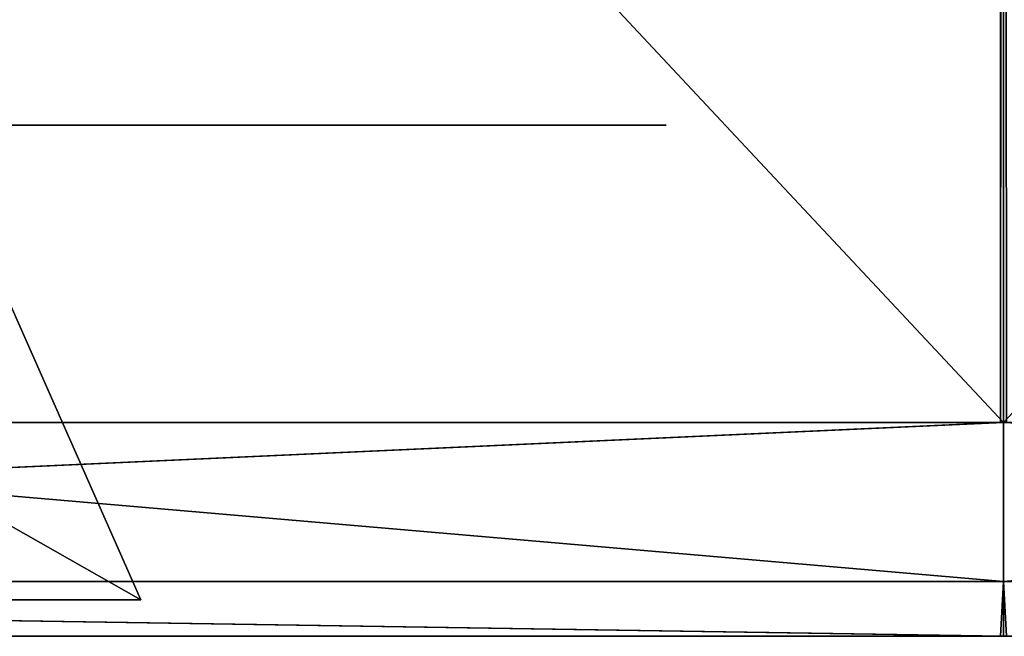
# Model space of a CAD drawing. Header units: millimetres. Extents: x -251 to 251, y -32 to 24.
# Tile 12 of 25: x -6.74 to 0.01, y -28.25 to -24.03. Entities that reach past the tile are written whole.
import ezdxf

# ---------------------------------------------------------------- set-up
doc = ezdxf.new("R2010")
doc.units = ezdxf.units.MM
doc.header["$LTSCALE"] = 81.481481
for name, color, linetype in [('1', 7, 'CONTINUOUS'), ('28', 7, 'CONTINUOUS'), ('29', 7, 'CONTINUOUS'), ('30', 7, 'CONTINUOUS'), ('31', 7, 'CONTINUOUS'), ('52', 7, 'CONTINUOUS'), ('53', 7, 'CONTINUOUS'), ('59', 7, 'CONTINUOUS')]:
    doc.layers.add(name, color=color, linetype=linetype)

msp = doc.modelspace()

# ---------------------------------------------------------------- linework, layer by layer
at = {"layer": '1', "linetype": 'CONTINUOUS'}
for points in [[(-7.0179, -28.25, -188.73), (-24.6494, -28.25, -194.9518), (-6.1765, -28.25, -191.0516), (-7.0179, -28.25, -188.73)], [(-6.1765, -28.25, -191.0516), (-24.6494, -28.25, -194.9518), (-4.5919, -28.25, -192.9477), (-6.1765, -28.25, -191.0516)], [(-24.6494, -28.25, -194.9518), (-0.0195, -28.25, -196.504), (-4.5919, -28.25, -192.9477), (-24.6494, -28.25, -194.9518)], [(0, -28.25, 194.6249), (-12.3437, -28.25, 196.1159), (-2.435, -28.25, 194.1959), (0, -28.25, 194.6249)], [(-2.435, -28.25, 194.1959), (-12.3437, -28.25, 196.1159), (-4.5782, -28.25, 192.9593), (-2.435, -28.25, 194.1959)], [(-4.5782, -28.25, 192.9593), (-12.3437, -28.25, 196.1159), (-6.1676, -28.25, 191.0672), (-4.5782, -28.25, 192.9593)], [(-6.1676, -28.25, 191.0672), (-12.3437, -28.25, 196.1159), (-7.0155, -28.25, 188.7434), (-6.1676, -28.25, 191.0672)], [(0, -28.25, 196.504), (-12.3437, -28.25, 196.1159), (0, -28.25, 194.6249), (0, -28.25, 196.504)], [(-7.0155, -28.25, -186.2566), (-6.1676, -28.25, -183.9328), (-9.5323, -28.25, -11.0423), (-7.0155, -28.25, -186.2566)], [(-9.5323, -28.25, -11.0423), (-6.1676, -28.25, -183.9328), (-5.5773, -28.25, -6.3288), (-9.5323, -28.25, -11.0423)], [(-5.5773, -28.25, 6.3288), (-7.0179, -28.25, 186.27), (-9.5323, -28.25, 11.0423), (-5.5773, -28.25, 6.3288)], [(-6.1765, -28.25, 183.9484), (-7.0179, -28.25, 186.27), (-5.5773, -28.25, 6.3288), (-6.1765, -28.25, 183.9484)], [(-4.5919, -28.25, 182.0523), (-6.1765, -28.25, 183.9484), (-5.5773, -28.25, 6.3288), (-4.5919, -28.25, 182.0523)], [(-6.1676, -28.25, -183.9328), (-4.5782, -28.25, -182.0407), (-5.5773, -28.25, -6.3288), (-6.1676, -28.25, -183.9328)], [(-5.5773, -28.25, -6.3288), (-4.5782, -28.25, -182.0407), (-3.907, -28.25, -4.9698), (-5.5773, -28.25, -6.3288)], [(-3.907, -28.25, 4.9698), (-4.5919, -28.25, 182.0523), (-5.5773, -28.25, 6.3288), (-3.907, -28.25, 4.9698)], [(-2.4519, -28.25, 180.8103), (-4.5919, -28.25, 182.0523), (-3.907, -28.25, 4.9698), (-2.4519, -28.25, 180.8103)], [(-4.5919, -28.25, -192.9477), (-0.0195, -28.25, -196.504), (-2.4519, -28.25, -194.1897), (-4.5919, -28.25, -192.9477)], [(-4.5782, -28.25, -182.0407), (-2.435, -28.25, -180.8041), (-3.907, -28.25, -4.9698), (-4.5782, -28.25, -182.0407)], [(-3.907, -28.25, -4.9698), (-2.435, -28.25, -180.8041), (-1.8522, -28.25, -4.3258), (-3.907, -28.25, -4.9698)], [(-1.8522, -28.25, 4.3258), (-2.4519, -28.25, 180.8103), (-3.907, -28.25, 4.9698), (-1.8522, -28.25, 4.3258)], [(-0.0164, -28.25, 180.3752), (-2.4519, -28.25, 180.8103), (-0.5, -28.25, 2.5995), (-0.0164, -28.25, 180.3752)], [(-0.5, -28.25, 2.5995), (-2.4519, -28.25, 180.8103), (-0.695, -28.25, 3.4552), (-0.5, -28.25, 2.5995)], [(-0.695, -28.25, 3.4552), (-2.4519, -28.25, 180.8103), (-1.1884, -28.25, 4.0583), (-0.695, -28.25, 3.4552)], [(-1.1884, -28.25, 4.0583), (-2.4519, -28.25, 180.8103), (-1.8522, -28.25, 4.3258), (-1.1884, -28.25, 4.0583)], [(-2.4519, -28.25, -194.1897), (-0.0195, -28.25, -196.504), (-0.0164, -28.25, -194.6248), (-2.4519, -28.25, -194.1897)], [(-2.435, -28.25, -180.8041), (0, -28.25, -180.3751), (-1.8522, -28.25, -4.3258), (-2.435, -28.25, -180.8041)], [(-1.8522, -28.25, -4.3258), (0, -28.25, -180.3751), (-1.1915, -28.25, -4.0606), (-1.8522, -28.25, -4.3258)], [(-1.7586, -28.25, 0.0013), (-1.5531, -28.25, -0.825), (-1.5528, -28.25, 0.8256), (-1.7586, -28.25, 0.0013)], [(-1.5531, -28.25, -0.825), (-0.9844, -28.25, -1.4573), (-1.5528, -28.25, 0.8256), (-1.5531, -28.25, -0.825)], [(-1.5528, -28.25, 0.8256), (-0.9844, -28.25, -1.4573), (-0.9844, -28.25, 1.4573), (-1.5528, -28.25, 0.8256)], [(-1.1915, -28.25, -4.0606), (0, -28.25, -180.3751), (-0.697, -28.25, -3.4592), (-1.1915, -28.25, -4.0606)], [(-0.9844, -28.25, 1.4573), (-0.9844, -28.25, -1.4573), (-0.6286, -28.25, -1.8529), (-0.9844, -28.25, 1.4573)], [(-0.6286, -28.25, 1.8529), (-0.9844, -28.25, 1.4573), (-0.6286, -28.25, -1.8529), (-0.6286, -28.25, 1.8529)], [(-0.697, -28.25, -3.4592), (0, -28.25, -180.3751), (-0.5, -28.25, -2.5995), (-0.697, -28.25, -3.4592)], [(-0.5, -28.25, 2.3692), (-0.6286, -28.25, 1.8529), (-0.5, -28.25, -2.3692), (-0.5, -28.25, 2.3692)], [(-0.5, -28.25, -2.3692), (-0.6286, -28.25, 1.8529), (-0.6286, -28.25, -1.8529), (-0.5, -28.25, -2.3692)], [(0, -28.25, -180.3751), (-0.0164, -28.25, 180.3752), (-0.5, -28.25, 2.5995), (0, -28.25, -180.3751)], [(-0.5, -28.25, 2.3692), (0, -28.25, -180.3751), (-0.5, -28.25, 2.5995), (-0.5, -28.25, 2.3692)], [(0, -28.25, -180.3751), (-0.5, -28.25, 2.3692), (-0.5, -28.25, -2.3692), (0, -28.25, -180.3751)], [(-0.5, -28.25, -2.5995), (0, -28.25, -180.3751), (-0.5, -28.25, -2.3692), (-0.5, -28.25, -2.5995)], [(-0.0195, -28.25, -196.504), (0, -28.25, -196.504), (-0.0164, -28.25, -194.6248), (-0.0195, -28.25, -196.504)], [(-0.0164, -28.25, 180.3752), (0, -28.25, -180.3751), (0, -28.25, 180.3751), (-0.0164, -28.25, 180.3752)], [(-0.0164, -28.25, -194.6248), (0, -28.25, -196.504), (0, -28.25, -194.6249), (-0.0164, -28.25, -194.6248)], [(0, -28.25, -180.3751), (0.0164, -28.25, -180.3752), (0, -28.25, 180.3751), (0, -28.25, -180.3751)], [(0, -28.25, 180.3751), (0.0164, -28.25, -180.3752), (0.5, -28.25, -2.5995), (0, -28.25, 180.3751)], [(2.435, -28.25, 180.8041), (0, -28.25, 180.3751), (1.8522, -28.25, 4.3258), (2.435, -28.25, 180.8041)], [(0.5, -28.25, 2.3692), (0, -28.25, 180.3751), (0.5, -28.25, -2.3692), (0.5, -28.25, 2.3692)], [(0, -28.25, 180.3751), (0.5, -28.25, 2.3692), (0.5, -28.25, 2.5995), (0, -28.25, 180.3751)], [(0.5, -28.25, -2.3692), (0, -28.25, 180.3751), (0.5, -28.25, -2.5995), (0.5, -28.25, -2.3692)], [(1.8522, -28.25, 4.3258), (0, -28.25, 180.3751), (1.1915, -28.25, 4.0606), (1.8522, -28.25, 4.3258)], [(1.1915, -28.25, 4.0606), (0, -28.25, 180.3751), (0.697, -28.25, 3.4592), (1.1915, -28.25, 4.0606)], [(0.697, -28.25, 3.4592), (0, -28.25, 180.3751), (0.5, -28.25, 2.5995), (0.697, -28.25, 3.4592)], [(0, -28.25, -196.504), (12.3437, -28.25, -196.1159), (0, -28.25, -194.6249), (0, -28.25, -196.504)], [(0, -28.25, -194.6249), (12.3437, -28.25, -196.1159), (2.435, -28.25, -194.1959), (0, -28.25, -194.6249)], [(0.0164, -28.25, 194.6248), (0, -28.25, 196.504), (0, -28.25, 194.6249), (0.0164, -28.25, 194.6248)], [(0.0195, -28.25, 196.504), (0, -28.25, 196.504), (0.0164, -28.25, 194.6248), (0.0195, -28.25, 196.504)]]:
    msp.add_3dface(points, dxfattribs=at)
at = {"layer": '28', "linetype": 'CONTINUOUS'}
for points in [[(0, -26.7848, 201.1188), (23.9777, -27.8749, 197.4745), (0.0199, -26.7848, 201.1188), (0, -26.7848, 201.1188)], [(0, -27.8749, 198.9249), (23.9777, -27.8749, 197.4745), (0, -26.7848, 201.1188), (0, -27.8749, 198.9249)], [(12.6282, -26.7848, -200.722), (0, -27.8749, -198.9249), (0, -26.7848, -201.1188), (12.6282, -26.7848, -200.722)], [(23.9777, -27.8749, -197.4745), (0, -27.8749, -198.9249), (12.6282, -26.7848, -200.722), (23.9777, -27.8749, -197.4745)], [(12.3437, -28.25, -196.1159), (0, -28.25, -196.504), (23.9777, -27.8749, -197.4745), (12.3437, -28.25, -196.1159)], [(0, -27.8749, 198.9249), (0.0195, -28.25, 196.504), (23.9777, -27.8749, 197.4745), (0, -27.8749, 198.9249)], [(0, -28.25, 196.504), (0.0195, -28.25, 196.504), (0, -27.8749, 198.9249), (0, -28.25, 196.504)], [(23.9777, -27.8749, -197.4745), (0, -28.25, -196.504), (0, -27.8749, -198.9249), (23.9777, -27.8749, -197.4745)]]:
    msp.add_3dface(points, dxfattribs=at)
at = {"layer": '29', "linetype": 'CONTINUOUS'}
for points in [[(0, -26.7848, -201.1188), (0, -27.8749, -198.9249), (-23.9777, -27.8749, -197.4745), (0, -26.7848, -201.1188)], [(0, -26.7848, -201.1188), (-23.9777, -27.8749, -197.4745), (-0.0199, -26.7848, -201.1188), (0, -26.7848, -201.1188)], [(-0.0199, -26.7848, -201.1188), (-23.9777, -27.8749, -197.4745), (-12.6468, -26.7848, -200.7208), (-0.0199, -26.7848, -201.1188)], [(-23.9777, -27.8749, 197.4745), (0, -27.8749, 198.9249), (-12.6282, -26.7848, 200.722), (-23.9777, -27.8749, 197.4745)], [(0, -27.8749, 198.9249), (0, -26.7848, 201.1188), (-12.6282, -26.7848, 200.722), (0, -27.8749, 198.9249)], [(-0.0195, -28.25, -196.504), (-24.6494, -28.25, -194.9518), (-23.9777, -27.8749, -197.4745), (-0.0195, -28.25, -196.504)], [(0, -27.8749, -198.9249), (-0.0195, -28.25, -196.504), (-23.9777, -27.8749, -197.4745), (0, -27.8749, -198.9249)], [(0, -28.25, 196.504), (0, -27.8749, 198.9249), (-23.9777, -27.8749, 197.4745), (0, -28.25, 196.504)], [(-12.3437, -28.25, 196.1159), (0, -28.25, 196.504), (-23.9777, -27.8749, 197.4745), (-12.3437, -28.25, 196.1159)], [(0, -28.25, -196.504), (-0.0195, -28.25, -196.504), (0, -27.8749, -198.9249), (0, -28.25, -196.504)]]:
    msp.add_3dface(points, dxfattribs=at)
at = {"layer": '30', "linetype": 'CONTINUOUS'}
for points in [[(-0.0239, 2.1788, -242.1323), (-12.6468, -26.7848, -200.7208), (-27.1305, 2.1788, -240.6076), (-0.0239, 2.1788, -242.1323)], [(-12.6282, -26.7848, 200.722), (0, -26.7848, 201.1188), (-27.1083, 2.1788, 240.6101), (-12.6282, -26.7848, 200.722)], [(-27.1083, 2.1788, 240.6101), (0, -26.7848, 201.1188), (0, 2.1788, 242.1323), (-27.1083, 2.1788, 240.6101)], [(-0.0199, -26.7848, -201.1188), (-12.6468, -26.7848, -200.7208), (-0.0239, 2.1788, -242.1323), (-0.0199, -26.7848, -201.1188)], [(0, 2.1788, -242.1323), (-0.0199, -26.7848, -201.1188), (-0.0239, 2.1788, -242.1323), (0, 2.1788, -242.1323)], [(0, -26.7848, -201.1188), (-0.0199, -26.7848, -201.1188), (0, 2.1788, -242.1323), (0, -26.7848, -201.1188)]]:
    msp.add_3dface(points, dxfattribs=at)
at = {"layer": '31', "linetype": 'CONTINUOUS'}
for points in [[(0, -26.7848, 201.1188), (0.0199, -26.7848, 201.1188), (0, 2.1788, 242.1323), (0, -26.7848, 201.1188)], [(0, 2.1788, 242.1323), (0.0199, -26.7848, 201.1188), (0.0239, 2.1788, 242.1323), (0, 2.1788, 242.1323)], [(0, -26.7848, -201.1188), (0, 2.1788, -242.1323), (27.1083, 2.1788, -240.6101), (0, -26.7848, -201.1188)], [(12.6282, -26.7848, -200.722), (0, -26.7848, -201.1188), (27.1083, 2.1788, -240.6101), (12.6282, -26.7848, -200.722)]]:
    msp.add_3dface(points, dxfattribs=at)
at = {"layer": '52', "linetype": 'CONTINUOUS'}
for points in [[(-9.864, -28, -10.7639), (-5.909, -28, -6.0505), (-11.1909, -25, -9.6506), (-9.864, -28, -10.7639)], [(-5.909, -28, -6.0505), (-7.2358, -25, -4.9372), (-11.1909, -25, -9.6506), (-5.909, -28, -6.0505)]]:
    msp.add_3dface(points, dxfattribs=at)
at = {"layer": '53', "linetype": 'CONTINUOUS'}
for points in [[(-6.084, -24.75, 3.2759), (-7.5675, -24.75, 4.6588), (-6.084, -24.75, -3.2759), (-6.084, -24.75, 3.2759)], [(-6.084, -24.75, -3.2759), (-7.5675, -24.75, 4.6588), (-7.5675, -24.75, -4.6588), (-6.084, -24.75, -3.2759)], [(-4.3099, -24.75, 2.2937), (-6.084, -24.75, 3.2759), (-4.3099, -24.75, -2.2937), (-4.3099, -24.75, 2.2937)], [(-4.3099, -24.75, -2.2937), (-6.084, -24.75, 3.2759), (-6.084, -24.75, -3.2759), (-4.3099, -24.75, -2.2937)], [(-2.3505, -24.75, 1.7703), (-4.3099, -24.75, 2.2937), (-2.8331, -24.75, 0.6226), (-2.3505, -24.75, 1.7703)], [(-2.8331, -24.75, 0.6226), (-4.3099, -24.75, 2.2937), (-2.8331, -24.75, -0.6226), (-2.8331, -24.75, 0.6226)], [(-2.8331, -24.75, -0.6226), (-4.3099, -24.75, 2.2937), (-2.3505, -24.75, -1.7703), (-2.8331, -24.75, -0.6226)], [(-2.3505, -24.75, -1.7703), (-4.3099, -24.75, 2.2937), (-4.3099, -24.75, -2.2937), (-2.3505, -24.75, -1.7703)], [(-2.3103, -24.75, 1.754), (-2.3505, -24.75, 1.7703), (-2.8331, -24.75, 0.6226), (-2.3103, -24.75, 1.754)], [(-2.3103, -24.75, -1.754), (-2.8331, -24.75, -0.6226), (-2.3291, -24.75, -1.7646), (-2.3103, -24.75, -1.754)], [(-2.3291, -24.75, -1.7646), (-2.8331, -24.75, -0.6226), (-2.3505, -24.75, -1.7703), (-2.3291, -24.75, -1.7646)], [(-2.3291, -24.75, 1.7646), (-2.3505, -24.75, 1.7703), (-2.3103, -24.75, 1.754), (-2.3291, -24.75, 1.7646)]]:
    msp.add_3dface(points, dxfattribs=at)
at = {"layer": '59', "linetype": 'CONTINUOUS'}
msp.add_3dface([(-5.909, -28, 6.0505), (-9.864, -28, 10.7639), (-7.2358, -25, 4.9372), (-5.909, -28, 6.0505)], dxfattribs=at)

doc.saveas('drawing.dxf')
